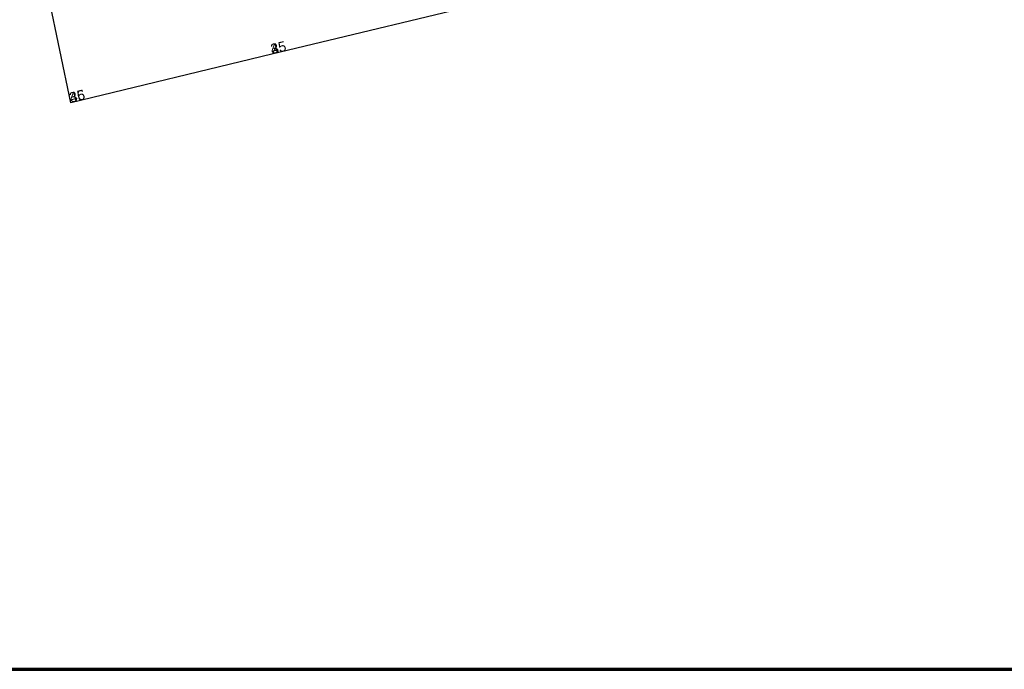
# Model space of a CAD drawing. Header units: millimetres. Extents: x -10 to 1169, y 1 to 1686.
# Tile 87 of 224: x 680 to 779, y 4 to 69. Entities that reach past the tile are written whole.
import ezdxf

# ---------------------------------------------------------------- set-up
doc = ezdxf.new("R2010")
doc.units = ezdxf.units.MM
doc.layers.add('Листы', color=7, linetype='Continuous')
doc.layers.add('УЧАСТКИ', color=7, linetype='Continuous')
doc.styles.get("Standard").update_dxf_attribs({"font": 'arial.ttf'})

msp = doc.modelspace()

# ---------------------------------------------------------------- linework, layer by layer
at = {"layer": 'Листы', "lineweight": 70, "ltscale": 200}
msp.add_lwpolyline([(1149.52969, 290.32974), (71.00347, 290.32974), (71.00347, 4.44969), (1149.52969, 4.44969)], close=True, dxfattribs=at)
at = {"layer": 'УЧАСТКИ', "color": 6, "linetype": 'Continuous', "lineweight": -2}
for p, q in [((685.45299, 60.93188), (682.98255, 72.76205)), ((685.45299, 60.93188), (682.98255, 72.76205)), ((729.6495, 71.57524), (705.51784, 65.77044)), ((729.6495, 71.57524), (705.51784, 65.77044)), ((705.51784, 65.77044), (685.45299, 60.93188)), ((705.51784, 65.77044), (685.45299, 60.93188))]:
    msp.add_line(p, q, dxfattribs=at)

# ---------------------------------------------------------------- texts
at = {"layer": 'УЧАСТКИ', "color": 6, "lineweight": -2}
for s, p in [('2', (705.51784, 65.77044)), ('3', (705.51784, 65.77044)), ('45', (705.51784, 65.77044)), ('35', (685.45299, 60.93188)), ('3', (685.45299, 60.93188)), ('46', (685.45299, 60.93188))]:
    msp.add_text(s, height=1, rotation=13.5022747, dxfattribs=at).set_placement(p)

doc.saveas('drawing.dxf')
